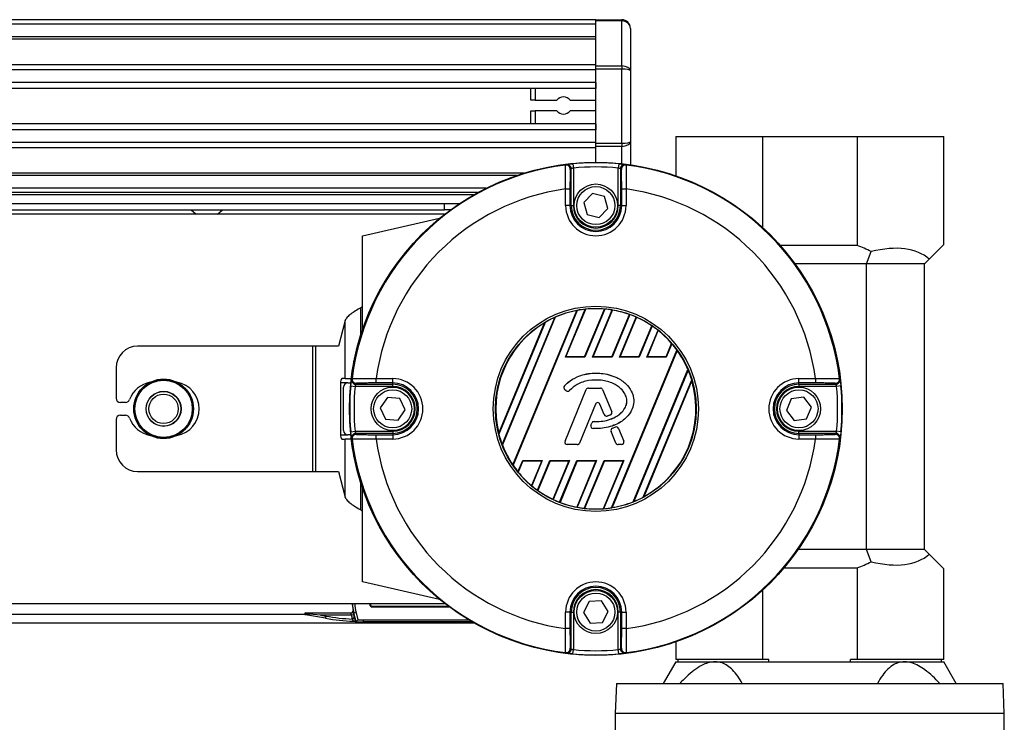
# Model space of a CAD drawing. Header units: millimetres. Extents: x 0 to 420, y 0 to 297.
# Tile 39 of 56: x 195 to 222, y 253 to 272. Entities that reach past the tile are written whole.
import ezdxf

# ---------------------------------------------------------------- set-up
doc = ezdxf.new("R2010")
doc.units = ezdxf.units.MM

msp = doc.modelspace()

# ---------------------------------------------------------------- linework, layer by layer
at = {"color": 7, "linetype": 'Continuous', "lineweight": 25}
for p, q in [((211.056, 272.4634), (63.6254, 272.4634)), ((211.056, 272.4634), (211.7636, 272.4634)), ((211.056, 272.4288), (211.056, 272.4634)), ((211.7636, 272.4288), (211.056, 272.4288)), ((211.056, 271.2005), (211.056, 272.4288)), ((211.7636, 272.4634), (211.7636, 272.4288)), ((211.7636, 271.2005), (211.7636, 272.4288)), ((211.056, 272.3454), (63.6254, 272.3454)), ((211.9995, 272.2275), (211.9995, 271.0683)), ((211.056, 271.9916), (63.6254, 271.9916)), ((211.056, 271.9314), (63.6254, 271.9314)), ((211.056, 271.2367), (167.9472, 271.2367)), ((211.056, 271.0999), (168.083, 271.0999)), ((211.056, 271.2005), (211.7636, 271.2005)), ((211.056, 271.1171), (211.056, 271.2005)), ((211.056, 269.0918), (211.056, 271.1171)), ((211.7636, 271.1171), (211.056, 271.1171)), ((211.7636, 271.2005), (211.7636, 271.1171)), ((211.7636, 269.0918), (211.7636, 271.1171)), ((211.9995, 271.0683), (211.9995, 269.1407)), ((211.056, 270.7474), (168.2876, 270.7474)), ((211.056, 270.5881), (168.3338, 270.5881)), ((209.2868, 270.2696), (209.2868, 270.5881)), ((209.4047, 270.5881), (209.4047, 270.2696)), ((211.056, 270.7474), (211.056, 270.5881)), ((209.4047, 270.2696), (209.2868, 270.2696)), ((209.4047, 270.2696), (209.9872, 270.2696)), ((210.3555, 270.2696), (211.056, 270.2696)), ((209.2868, 269.6209), (209.2868, 269.9748)), ((209.2868, 269.9748), (209.4047, 269.9748)), ((209.9872, 269.9748), (209.4047, 269.9748)), ((209.4047, 269.9748), (209.4047, 269.6209)), ((211.056, 269.9748), (210.3555, 269.9748)), ((211.056, 269.6209), (168.3601, 269.6209)), ((211.056, 269.6209), (211.056, 269.4616)), ((211.056, 269.4616), (168.3601, 269.4616)), ((213.2379, 269.2789), (213.2379, 268.2073)), ((213.2379, 269.2789), (215.6022, 269.2789)), ((215.6022, 269.2789), (215.6022, 266.801)), ((215.6022, 269.2789), (218.1862, 269.2789)), ((218.1862, 269.2789), (218.1862, 266.3067)), ((218.1862, 269.2789), (220.5505, 269.2789)), ((220.5505, 266.3303), (220.5505, 269.2789)), ((211.056, 269.1091), (168.3601, 269.1091)), ((211.056, 268.9722), (168.3601, 268.9722)), ((211.056, 269.0918), (211.7636, 269.0918)), ((211.056, 269.0084), (211.056, 269.0918)), ((211.7636, 269.0084), (211.056, 269.0084)), ((211.056, 268.5712), (211.056, 269.0084)), ((211.7636, 269.0918), (211.7636, 269.0084)), ((211.7636, 268.5339), (211.7636, 269.0084)), ((211.9995, 269.1407), (211.9995, 268.5047)), ((210.4324, 268.535), (210.4433, 268.4176)), ((210.4433, 268.4176), (210.4433, 267.3918)), ((211.6796, 268.535), (211.6686, 268.4176)), ((211.6686, 267.3918), (211.6686, 268.4176)), ((209.0906, 268.2775), (168.3601, 268.2775)), ((208.9037, 268.2174), (168.3601, 268.2174)), ((210.3843, 267.3918), (210.3843, 268.3971)), ((211.7276, 268.3971), (211.7276, 267.3918)), ((208.0536, 267.8635), (168.3601, 267.8635)), ((207.8281, 267.7456), (168.3601, 267.7456)), ((207.7226, 267.6866), (168.3601, 267.6866)), ((210.2324, 267.8451), (210.3503, 267.8451)), ((210.2324, 267.3918), (210.2324, 267.8451)), ((210.3503, 267.8451), (210.3503, 267.3918)), ((210.9614, 267.7188), (210.7254, 267.4734)), ((211.2919, 267.6372), (210.9614, 267.7188)), ((211.3865, 267.3102), (211.2919, 267.6372)), ((211.7616, 267.8451), (211.8795, 267.8451)), ((211.7616, 267.3918), (211.7616, 267.8451)), ((211.8795, 267.8451), (211.8795, 267.3918)), ((168.3601, 267.4507), (206.9279, 267.4507)), ((206.9279, 267.2738), (206.9279, 267.4507)), ((206.9279, 267.4507), (207.3398, 267.4507)), ((210.3503, 267.3918), (210.2324, 267.3918)), ((210.3843, 267.3918), (210.3503, 267.3918)), ((210.3843, 267.3918), (210.4433, 267.3918)), ((210.7254, 267.4734), (210.82, 267.1463)), ((211.7276, 267.3918), (211.6686, 267.3918)), ((211.7276, 267.3918), (211.7616, 267.3918)), ((211.7616, 267.3918), (211.8795, 267.3918)), ((168.3601, 267.2738), (206.9279, 267.2738)), ((206.9296, 267.1559), (180.9801, 267.1559)), ((200.0151, 267.2738), (200.1461, 267.1559)), ((200.7358, 267.1559), (200.8669, 267.2738)), ((207.0859, 267.2738), (206.9279, 267.2738)), ((210.82, 267.1463), (211.1506, 267.0647)), ((211.1506, 267.0647), (211.3865, 267.3102)), ((204.687, 266.5662), (206.7919, 267.0459)), ((204.687, 264.0007), (204.687, 266.5662)), ((218.1862, 266.3067), (216.0879, 266.3067)), ((220.5505, 266.3303), (220.1545, 265.9342)), ((218.4455, 265.7995), (218.5682, 266.1368)), ((218.4455, 265.7995), (216.4952, 265.7995)), ((220.0197, 265.7995), (218.4455, 265.7995)), ((218.4455, 258.0152), (218.4455, 265.7995)), ((220.0197, 265.7995), (220.1545, 265.9342)), ((220.0197, 258.0152), (220.0197, 265.7995)), ((204.687, 264.6533), (204.6404, 264.6067)), ((204.6404, 263.8576), (204.6404, 264.6067)), ((208.7914, 260.3203), (210.5352, 264.5302)), ((210.5483, 264.5348), (208.7974, 260.3077)), ((210.2248, 263.2533), (210.769, 264.5673)), ((210.2404, 263.2637), (210.7799, 264.5663)), ((210.751, 263.2637), (211.2921, 264.5701)), ((211.3038, 264.5711), (210.758, 263.2533)), ((210.9652, 263.2533), (211.5007, 264.5459)), ((210.9808, 263.2637), (211.5104, 264.5422)), ((211.4914, 263.2637), (211.9714, 264.4224)), ((211.982, 264.4208), (211.4984, 263.2533)), ((204.2147, 264.2614), (204.0328, 263.5586)), ((204.2147, 262.674), (204.2147, 264.2614)), ((208.4071, 261.1801), (209.6555, 264.194)), ((209.6717, 264.206), (208.41, 261.1601)), ((208.5002, 260.8774), (209.9354, 264.3421)), ((209.948, 264.3455), (208.5068, 260.8661)), ((211.7057, 263.2533), (212.1598, 264.3496)), ((211.7212, 263.2637), (212.1685, 264.3435)), ((212.2319, 263.2637), (212.5837, 264.1132)), ((212.5933, 264.1092), (212.2388, 263.2533)), ((212.4461, 263.2533), (212.7523, 263.9925)), ((212.4617, 263.2637), (212.7599, 263.9838)), ((212.9723, 263.2637), (213.125, 263.6323)), ((213.1335, 263.6256), (212.9793, 263.2533)), ((203.3349, 263.5586), (198.5539, 263.5586)), ((203.3349, 260.1382), (203.3349, 263.5586)), ((203.4188, 263.5586), (203.3349, 263.5586)), ((203.4188, 260.1382), (203.4188, 263.5586)), ((204.0328, 263.5586), (203.4188, 263.5586)), ((211.4863, 259.1485), (213.2694, 263.4532)), ((213.2756, 263.4411), (211.4993, 259.1527)), ((204.4595, 263.1458), (204.4511, 263.1458)), ((204.4511, 263.1021), (204.4511, 263.1458)), ((210.2248, 263.2533), (210.2404, 263.2637)), ((210.758, 263.2533), (210.2248, 263.2533)), ((210.751, 263.2637), (210.2404, 263.2637)), ((210.758, 263.2533), (210.751, 263.2637)), ((210.9652, 263.2533), (210.9808, 263.2637)), ((211.4984, 263.2533), (210.9652, 263.2533)), ((211.4914, 263.2637), (210.9808, 263.2637)), ((211.4984, 263.2533), (211.4914, 263.2637)), ((211.7057, 263.2533), (211.7212, 263.2637)), ((212.2388, 263.2533), (211.7057, 263.2533)), ((212.2319, 263.2637), (211.7212, 263.2637)), ((212.2388, 263.2533), (212.2319, 263.2637)), ((212.4461, 263.2533), (212.4617, 263.2637)), ((212.9793, 263.2533), (212.4461, 263.2533)), ((212.9723, 263.2637), (212.4617, 263.2637)), ((212.9793, 263.2533), (212.9723, 263.2637)), ((197.9641, 262.9689), (197.9641, 262.1432)), ((211.056, 262.8227), (211.056, 262.8232)), ((212.0769, 259.3144), (213.5697, 262.9182)), ((213.5765, 262.9075), (212.0893, 259.3172)), ((204.0922, 262.556), (204.0922, 261.1407)), ((204.2866, 262.556), (204.0922, 262.556)), ((204.2147, 262.674), (204.1227, 262.674)), ((204.2147, 262.674), (204.384, 262.674)), ((204.2866, 262.556), (204.3705, 262.556)), ((204.5072, 262.52), (205.5126, 262.52)), ((205.0592, 262.554), (205.0592, 262.6719)), ((205.0592, 262.6719), (205.5126, 262.6719)), ((205.5126, 262.554), (205.0592, 262.554)), ((205.5126, 262.554), (205.5126, 262.6719)), ((205.5126, 262.52), (205.5126, 262.554)), ((205.5126, 262.461), (205.5126, 262.52)), ((212.3468, 259.4383), (213.6729, 262.6398)), ((213.6763, 262.621), (212.3625, 259.4492)), ((216.5994, 262.6719), (217.0527, 262.6719)), ((216.5994, 262.554), (216.5994, 262.6719)), ((217.0527, 262.554), (216.5994, 262.554)), ((216.5994, 262.52), (216.5994, 262.554)), ((216.5994, 262.52), (217.6047, 262.52)), ((216.5994, 262.52), (216.5994, 262.461)), ((217.0527, 262.6719), (217.0527, 262.554)), ((204.1686, 261.2587), (204.1686, 262.4381)), ((204.3694, 262.472), (204.4868, 262.461)), ((205.5126, 262.461), (204.4868, 262.461)), ((210.1979, 262.4724), (210.1975, 262.4727)), ((210.2053, 262.3785), (210.2049, 262.3781)), ((210.2478, 262.3423), (210.2049, 262.3781)), ((210.2481, 262.3427), (210.2053, 262.3785)), ((210.2159, 260.9649), (210.7914, 262.3747)), ((210.2163, 260.9647), (210.7919, 262.3745)), ((210.2481, 262.3427), (210.2478, 262.3423)), ((210.3399, 262.3501), (210.3403, 262.3497)), ((210.7919, 262.3745), (210.7914, 262.3747)), ((210.8529, 262.4154), (210.8529, 262.4159)), ((210.8529, 262.4159), (211.1805, 262.4159)), ((210.8529, 262.4154), (211.1805, 262.4154)), ((211.1805, 262.4154), (211.1805, 262.4159)), ((211.2414, 262.3745), (211.2419, 262.3747)), ((211.2414, 262.3745), (211.4885, 261.7692)), ((211.2419, 262.3747), (211.489, 261.7694)), ((217.6251, 262.461), (216.5994, 262.461)), ((217.7426, 262.472), (217.6251, 262.461)), ((198.223, 262.0253), (198.0821, 262.0253)), ((205.3673, 262.1563), (205.1733, 261.8765)), ((205.7066, 262.1281), (205.3673, 262.1563)), ((205.8519, 261.8202), (205.7066, 262.1281)), ((211.0451, 261.9765), (210.6117, 260.915)), ((211.0455, 261.9763), (210.6121, 260.9148)), ((211.0451, 261.9765), (211.0455, 261.9763)), ((211.1689, 261.9765), (211.1684, 261.9763)), ((211.2852, 261.6903), (211.1684, 261.9763)), ((211.2856, 261.6905), (211.1689, 261.9765)), ((216.3901, 262.117), (216.2621, 261.8015)), ((216.7273, 262.1639), (216.3901, 262.117)), ((216.9366, 261.8953), (216.7273, 262.1639)), ((205.1733, 261.8765), (205.3185, 261.5686)), ((205.6578, 261.5405), (205.8519, 261.8202)), ((211.2856, 261.6905), (211.2852, 261.6903)), ((211.4526, 261.6835), (211.4528, 261.683)), ((211.4885, 261.7692), (211.489, 261.7694)), ((216.2621, 261.8015), (216.4714, 261.5329)), ((216.8086, 261.5798), (216.9366, 261.8953)), ((197.9641, 261.5535), (197.9641, 260.7279)), ((198.0821, 261.6715), (198.223, 261.6715)), ((205.3185, 261.5686), (205.6578, 261.5405)), ((210.9214, 261.4038), (210.9448, 261.4597)), ((210.9219, 261.4036), (210.9453, 261.4595)), ((210.9453, 261.4595), (210.9448, 261.4597)), ((211.006, 261.4999), (211.006, 261.5004)), ((211.3657, 261.6524), (211.3659, 261.6519)), ((216.4714, 261.5329), (216.8086, 261.5798)), ((204.3694, 261.2248), (204.4868, 261.2357)), ((204.4868, 261.2357), (205.5126, 261.2357)), ((205.5126, 261.1768), (204.5072, 261.1768)), ((205.5126, 261.2357), (205.5126, 261.1768)), ((205.5126, 261.1768), (205.5126, 261.1427)), ((210.9219, 261.4036), (210.9214, 261.4038)), ((210.9788, 261.3124), (210.9787, 261.3119)), ((211.4731, 261.2314), (211.4726, 261.2312)), ((211.6018, 260.9148), (211.4726, 261.2312)), ((211.6023, 260.915), (211.4731, 261.2314)), ((211.5078, 261.3172), (211.5868, 261.3512)), ((211.508, 261.3168), (211.5078, 261.3172)), ((211.508, 261.3168), (211.587, 261.3507)), ((211.587, 261.3507), (211.5868, 261.3512)), ((211.6739, 261.3151), (211.6744, 261.3153)), ((211.6739, 261.3151), (211.817, 260.9647)), ((211.6744, 261.3153), (211.8175, 260.9649)), ((216.5994, 261.1768), (216.5994, 261.2357)), ((216.5994, 261.2357), (217.6251, 261.2357)), ((216.5994, 261.1768), (216.5994, 261.1427)), ((217.6047, 261.1768), (216.5994, 261.1768)), ((217.7426, 261.2248), (217.6251, 261.2357)), ((204.0922, 261.1407), (204.2866, 261.1407)), ((204.1227, 261.0228), (204.2147, 261.0228)), ((204.2147, 259.4353), (204.2147, 261.0228)), ((204.384, 261.0228), (204.2147, 261.0228)), ((204.3705, 261.1407), (204.2866, 261.1407)), ((205.0592, 261.0248), (205.0592, 261.1427)), ((205.0592, 261.1427), (205.5126, 261.1427)), ((205.5126, 261.0248), (205.0592, 261.0248)), ((205.5126, 261.1427), (205.5126, 261.0248)), ((210.2163, 260.9647), (210.2159, 260.9649)), ((210.6117, 260.915), (210.6121, 260.9148)), ((211.6023, 260.915), (211.6018, 260.9148)), ((211.817, 260.9647), (211.8175, 260.9649)), ((216.5994, 261.1427), (216.5994, 261.0248)), ((216.5994, 261.1427), (217.0527, 261.1427)), ((217.0527, 261.0248), (216.5994, 261.0248)), ((217.0527, 261.1427), (217.0527, 261.0248)), ((210.2773, 260.874), (210.2773, 260.8735)), ((210.5507, 260.874), (210.2773, 260.874)), ((210.5507, 260.8735), (210.2773, 260.8735)), ((210.5507, 260.874), (210.5507, 260.8735)), ((211.6632, 260.874), (211.6632, 260.8735)), ((211.756, 260.874), (211.6632, 260.874)), ((211.756, 260.8735), (211.6632, 260.8735)), ((211.756, 260.874), (211.756, 260.8735)), ((204.4511, 260.551), (204.4511, 260.5946)), ((204.4511, 260.551), (204.4595, 260.551)), ((208.9306, 260.1287), (209.0609, 260.4434)), ((209.0679, 260.433), (208.9389, 260.1217)), ((209.0609, 260.4434), (209.5941, 260.4434)), ((209.0609, 260.4434), (209.0679, 260.433)), ((209.0679, 260.433), (209.5785, 260.433)), ((209.5785, 260.433), (209.2984, 259.7569)), ((209.5941, 260.4434), (209.306, 259.7479)), ((209.4629, 259.6265), (209.8014, 260.4434)), ((209.8083, 260.433), (209.4724, 259.6222)), ((209.5941, 260.4434), (209.5785, 260.433)), ((209.8014, 260.4434), (210.3345, 260.4434)), ((209.8014, 260.4434), (209.8083, 260.433)), ((209.8083, 260.433), (210.3189, 260.433)), ((210.3189, 260.433), (209.8832, 259.381)), ((210.3345, 260.4434), (209.8918, 259.3747)), ((210.0678, 259.2992), (210.5418, 260.4434)), ((210.5487, 260.433), (210.0783, 259.2974)), ((210.3345, 260.4434), (210.3189, 260.433)), ((211.0594, 260.433), (210.5348, 259.1666)), ((210.5418, 260.4434), (211.075, 260.4434)), ((210.5418, 260.4434), (210.5487, 260.433)), ((211.075, 260.4434), (210.5444, 259.1627)), ((210.5487, 260.433), (211.0594, 260.433)), ((210.7393, 259.1328), (211.2822, 260.4434)), ((211.2892, 260.433), (210.7509, 259.1336)), ((211.075, 260.4434), (211.0594, 260.433)), ((211.7998, 260.433), (211.2576, 259.1239)), ((211.8154, 260.4434), (211.2683, 259.1227)), ((211.2822, 260.4434), (211.8154, 260.4434)), ((211.2822, 260.4434), (211.2892, 260.433)), ((211.2892, 260.433), (211.7998, 260.433)), ((211.8154, 260.4434), (211.7998, 260.433)), ((198.5539, 260.1382), (203.3349, 260.1382)), ((203.3349, 260.1382), (203.4188, 260.1382)), ((203.4188, 260.1382), (204.0328, 260.1382)), ((204.0328, 260.1382), (204.2147, 259.4353)), ((204.6404, 259.09), (204.6404, 259.8392)), ((204.687, 257.1306), (204.687, 259.6961)), ((204.6404, 259.09), (204.687, 259.0435)), ((218.4455, 258.0152), (216.5789, 258.0152)), ((218.5682, 257.6779), (218.4455, 258.0152)), ((220.0197, 258.0152), (218.4455, 258.0152)), ((220.1545, 257.8805), (220.0197, 258.0152)), ((220.1545, 257.8805), (220.5505, 257.4844)), ((216.19, 257.508), (218.1862, 257.508)), ((218.1862, 257.508), (218.1862, 255.0076)), ((220.5505, 255.0076), (220.5505, 257.4844)), ((206.7919, 256.6508), (204.687, 257.1306)), ((215.6022, 256.8958), (215.6022, 255.0076)), ((210.8727, 256.5919), (210.7158, 256.2897)), ((211.2128, 256.6072), (210.8727, 256.5919)), ((211.3961, 256.3203), (211.2128, 256.6072)), ((180.9801, 256.5409), (206.9296, 256.5409)), ((204.4274, 256.4418), (204.4191, 256.5409)), ((204.4203, 256.4745), (204.4317, 256.3392)), ((204.8878, 256.5409), (204.8878, 256.506)), ((204.8878, 256.506), (204.9033, 256.5214)), ((204.9033, 256.5409), (204.9033, 256.5214)), ((204.9623, 256.4624), (204.9468, 256.447)), ((204.9468, 256.447), (207.0533, 256.447)), ((204.9623, 256.4624), (207.0325, 256.4624)), ((211.2393, 256.0181), (211.3961, 256.3203)), ((176.5207, 256.246), (203.1146, 256.246)), ((203.6836, 256.1361), (203.1312, 256.2335)), ((203.1353, 256.2804), (204.3695, 256.2804)), ((203.5396, 256.2214), (203.2449, 256.2472)), ((203.5396, 256.2214), (203.6938, 256.1942)), ((204.3885, 256.2214), (203.5396, 256.2214)), ((203.6836, 256.1361), (203.6938, 256.1942)), ((204.4465, 256.232), (204.3885, 256.2214)), ((204.4063, 256.2933), (204.4027, 256.2907)), ((204.4649, 256.148), (204.4079, 256.1334)), ((204.4131, 256.1129), (204.4079, 256.1334)), ((204.4702, 256.1276), (204.4131, 256.1129)), ((204.5117, 256.2866), (204.4546, 256.2719)), ((204.5147, 256.0373), (204.4546, 256.2719)), ((204.4546, 256.2719), (204.4649, 256.148)), ((204.4649, 256.148), (204.4702, 256.1276)), ((204.5117, 256.2866), (204.5608, 256.095)), ((204.7064, 256.0932), (204.7064, 256.0342)), ((204.7064, 256.0932), (207.5812, 256.0932)), ((210.2324, 255.8517), (210.2324, 256.305)), ((210.3503, 256.305), (210.2324, 256.305)), ((210.3503, 256.305), (210.3503, 255.8517)), ((210.3843, 256.305), (210.3503, 256.305)), ((210.3843, 255.2996), (210.3843, 256.305)), ((210.3843, 256.305), (210.4433, 256.305)), ((210.4433, 256.305), (210.4433, 255.2792)), ((210.7158, 256.2897), (210.8991, 256.0028)), ((211.7276, 256.305), (211.6686, 256.305)), ((211.6686, 255.2792), (211.6686, 256.305)), ((211.7276, 256.305), (211.7276, 255.2996)), ((211.7276, 256.305), (211.7616, 256.305)), ((211.7616, 255.8517), (211.7616, 256.305)), ((211.7616, 256.305), (211.8795, 256.305)), ((211.8795, 256.305), (211.8795, 255.8517)), ((176.5022, 256.0101), (207.7226, 256.0101)), ((204.5146, 256.0373), (204.5147, 256.0373)), ((207.6808, 256.0342), (204.7064, 256.0342)), ((210.3503, 255.8517), (210.2324, 255.8517)), ((210.8991, 256.0028), (211.2393, 256.0181)), ((211.8795, 255.8517), (211.7616, 255.8517)), ((210.4324, 255.1618), (210.4433, 255.2792)), ((211.6796, 255.1618), (211.6686, 255.2792)), ((213.2379, 255.4895), (213.2379, 255.0076)), ((215.6022, 255.0076), (213.2379, 255.0076)), ((213.2969, 255.0076), (213.2969, 254.9486)), ((215.78, 255.0076), (215.6022, 255.0076)), ((215.78, 254.9486), (215.78, 255.0076)), ((218.0085, 254.9486), (218.0085, 255.0076)), ((218.1862, 255.0076), (218.0085, 255.0076)), ((220.5505, 255.0076), (218.1862, 255.0076)), ((220.4915, 254.9486), (220.4915, 255.0076)), ((213.2379, 254.9486), (212.8975, 254.3589)), ((213.2379, 254.9486), (214.3088, 254.9486)), ((214.3088, 254.9486), (219.4796, 254.9486)), ((219.4796, 254.9486), (220.5505, 254.9486)), ((220.891, 254.3589), (220.5505, 254.9486)), ((211.6162, 254.3589), (211.5867, 253.5333)), ((211.6162, 254.3589), (222.1722, 254.3589)), ((222.2017, 253.5333), (222.1722, 254.3589)), ((211.5867, 253.5333), (211.5867, 253.0615)), ((222.2017, 253.5333), (211.5867, 253.5333)), ((222.2017, 253.0615), (222.2017, 253.5333))]:
    msp.add_line(p, q, dxfattribs=at)
for centre, radius in [((211.056, 261.8484), 6.7228), ((211.056, 267.3918), 0.5897), ((211.056, 267.3918), 0.519), ((211.056, 261.8484), 2.7992), ((211.056, 261.8484), 2.7402), ((199.2615, 261.8484), 0.8125), ((199.2615, 261.8484), 0.8125), ((199.2615, 261.8484), 0.806), ((199.2615, 261.8484), 0.7825), ((199.2615, 261.8484), 0.478), ((199.2615, 261.8484), 0.4718), ((199.2615, 261.8484), 0.401), ((205.5126, 261.8484), 0.5897), ((205.5126, 261.8484), 0.519), ((216.5994, 261.8484), 0.5897), ((216.5994, 261.8484), 0.519), ((211.056, 256.305), 0.5897), ((211.056, 256.305), 0.519)]:
    msp.add_circle(centre, radius, dxfattribs=at)
for centre, radius, start, end in [((211.7636, 272.2275), 0.2359, 0, 90), ((210.1714, 270.1222), 0.2359, 38.68219, 141.31781), ((210.1714, 270.1222), 0.2359, 218.68219, 321.31781), ((211.056, 261.8484), 6.7017, 97.10549, 172.89451), ((215.2548, 260.3771), 9.5518, 121.58243, 121.76082), ((210.2416, 268.3815), 0.118, 0.0094, 97.09031), ((210.2664, 268.3971), 0.1179, 52.06673, 96.86344), ((210.2664, 268.3971), 0.118, 0.01176, 52.06841), ((211.056, 261.8484), 6.7156, 84.67186, 95.32814), ((211.056, 261.8484), 6.5977, 84.67186, 95.32814), ((211.8456, 268.3971), 0.118, 117.33378, 179.9885), ((211.8704, 268.3815), 0.118, 82.90969, 179.9906), ((211.8455, 268.3971), 0.1179, 83.13574, 117.3343), ((206.8571, 260.3771), 9.5519, 58.23918, 58.41757), ((211.056, 261.8484), 6.7017, 7.10549, 82.89451), ((211.056, 261.8484), 6.053, 97.81989, 172.18011), ((211.056, 261.8484), 6.053, 7.81989, 82.18011), ((211.056, 267.3918), 0.8236, 180, 0), ((211.056, 267.3918), 0.7056, 180, 0), ((211.056, 267.3918), 0.6716, 180, 0), ((211.056, 267.3918), 0.6127, 180, 0), ((216.8942, 262.8863), 3.6563, 62.75166, 69.30646), ((211.056, 261.8484), 2.7319, 100.99004, 113.92589), ((211.056, 261.8484), 2.734, 96.02402, 100.70066), ((211.056, 261.8484), 2.7319, 85.04107, 95.79952), ((211.056, 261.8484), 2.734, 80.63894, 84.79904), ((211.056, 261.8484), 2.7319, 70.42259, 80.42516), ((211.056, 261.8484), 2.734, 66.18776, 70.20221), ((211.056, 261.8484), 2.7319, 120.84018, 194.15982), ((211.056, 261.8484), 2.734, 114.19736, 120.41929), ((211.056, 261.8484), 2.7319, 55.9972, 65.96862), ((211.056, 261.8484), 2.734, 51.6503, 55.78351), ((211.056, 261.8484), 2.7319, 40.76796, 51.41119), ((211.056, 261.8484), 2.734, 35.94419, 40.54548), ((198.5539, 262.9689), 0.5897, 90, 180), ((211.056, 261.8484), 2.7319, 23.05526, 35.66131), ((211.056, 261.8484), 2.734, 16.82689, 22.79175), ((199.0256, 261.8484), 0.7372, 100.13495, 159.82873), ((199.4974, 261.8484), 0.7372, 280.13495, 79.86505), ((204.229, 262.5836), 0.1396, 139.60931, 191.36905), ((204.2866, 262.4381), 0.1179, 90, 180), ((204.5072, 262.6379), 0.1179, 173.13574, 207.3343), ((212.5272, 257.6495), 9.5519, 148.23918, 148.41757), ((204.5073, 262.638), 0.118, 207.33378, 269.9885), ((204.5228, 262.6628), 0.118, 172.90969, 269.9906), ((205.5126, 261.8484), 0.8236, 270, 90), ((205.5126, 261.8484), 0.7056, 270, 90), ((205.5126, 261.8484), 0.6716, 270, 90), ((211.056, 261.8484), 2.7319, 298.57164, 16.42836), ((216.5994, 261.8484), 0.8236, 90, 270), ((216.5994, 261.8484), 0.7056, 90, 270), ((216.5994, 261.8484), 0.6716, 90, 270), ((217.5891, 262.6628), 0.118, 270.0094, 7.09031), ((217.6047, 262.638), 0.118, 270.01176, 322.06841), ((217.6047, 262.6379), 0.1179, 322.06673, 6.86344), ((209.5847, 257.6495), 9.5518, 31.58243, 31.76082), ((211.056, 261.8484), 6.7156, 174.67186, 185.32814), ((211.056, 261.8484), 6.5977, 174.67186, 185.32814), ((205.5126, 261.8484), 0.6127, 270, 90), ((210.2474, 262.429), 0.0663, 138.8059, 230.16689), ((210.2474, 262.429), 0.0658, 138.8059, 230.16689), ((210.2903, 262.3933), 0.0663, 230.16689, 318.97709), ((210.2903, 262.3933), 0.0658, 230.16689, 318.97709), ((210.8529, 262.3496), 0.0663, 90, 157.79071), ((210.8529, 262.3496), 0.0658, 90, 157.79071), ((211.1805, 262.3496), 0.0663, 22.20929, 90), ((211.1805, 262.3496), 0.0658, 22.20929, 90), ((216.5994, 261.8484), 0.6127, 90, 270), ((211.056, 261.8484), 6.5977, 354.67186, 5.32814), ((211.056, 261.8484), 6.7156, 354.67186, 5.32814), ((198.0821, 262.1432), 0.1179, 180, 270), ((198.223, 262.1432), 0.1179, 270, 339.82873), ((211.107, 261.9512), 0.0669, 22.20926, 157.79071), ((211.107, 261.9512), 0.0663, 22.20926, 157.79071), ((211.3466, 261.7154), 0.0663, 202.20926, 286.93498), ((211.3466, 261.7154), 0.0658, 202.20926, 286.93498), ((211.4276, 261.7443), 0.0658, 292.3787, 22.20929), ((211.4276, 261.7443), 0.0663, 292.3787, 22.20929), ((198.0821, 261.5535), 0.1179, 90, 180), ((198.223, 261.5535), 0.1179, 20.17127, 90), ((199.0256, 261.8484), 0.7372, 200.17127, 259.86505), ((211.006, 261.4341), 0.0663, 90.035, 157.29049), ((211.006, 261.4341), 0.0658, 90.035, 157.29049), ((204.2866, 261.2587), 0.1179, 180, 270), ((204.5228, 261.034), 0.118, 90.0094, 187.09031), ((204.5073, 261.0588), 0.118, 90.01176, 142.06841), ((211.056, 261.8484), 2.734, 194.58071, 200.80264), ((210.9826, 261.3782), 0.0663, 157.29049, 266.67135), ((210.9826, 261.3782), 0.0658, 157.29049, 266.67135), ((211.534, 261.2563), 0.0663, 113.24584, 202.20927), ((211.534, 261.2563), 0.0658, 113.24584, 202.20927), ((211.613, 261.2902), 0.0663, 22.20926, 113.24584), ((211.613, 261.2902), 0.0658, 22.20926, 113.24584), ((217.5891, 261.034), 0.118, 352.90969, 89.9906), ((217.6047, 261.0588), 0.118, 27.33378, 89.9885), ((204.229, 261.1132), 0.1396, 168.63095, 220.39069), ((204.5072, 261.0588), 0.1179, 142.06673, 186.86344), ((212.5272, 266.0472), 9.5518, 211.58243, 211.76082), ((211.056, 261.8484), 6.7017, 187.10549, 262.89451), ((211.056, 261.8484), 6.053, 187.81989, 262.18011), ((210.2773, 260.9399), 0.0663, 157.79071, 270), ((210.2773, 260.9399), 0.0658, 157.79071, 270), ((210.5507, 260.9399), 0.0658, 270, 337.79071), ((210.5507, 260.9399), 0.0663, 270, 337.79071), ((211.6632, 260.9399), 0.0663, 202.20927, 270), ((211.6632, 260.9399), 0.0658, 202.20927, 270), ((211.756, 260.9399), 0.0663, 270, 22.20926), ((211.756, 260.9399), 0.0658, 270, 22.20926), ((211.056, 261.8484), 6.053, 277.81989, 352.18011), ((211.056, 261.8484), 6.7017, 277.10549, 352.89451), ((209.5847, 266.0473), 9.5519, 328.23918, 328.41757), ((217.6047, 261.0588), 0.1179, 353.13574, 27.3343), ((198.5539, 260.7279), 0.5897, 180, 270), ((211.056, 261.8484), 2.7319, 201.07411, 214.00996), ((211.056, 261.8484), 2.734, 214.29934, 218.97598), ((211.056, 261.8484), 2.7319, 219.20048, 229.95893), ((211.056, 261.8484), 2.734, 230.20096, 234.36106), ((211.056, 261.8484), 2.7319, 234.57484, 244.57741), ((211.056, 261.8484), 2.734, 244.79779, 248.81224), ((211.056, 261.8484), 2.7319, 249.03138, 259.0028), ((211.056, 261.8484), 2.7319, 279.33869, 291.94474), ((211.056, 261.8484), 2.734, 292.20825, 298.17311), ((211.056, 261.8484), 2.734, 259.21649, 263.3497), ((211.056, 261.8484), 2.7319, 263.58881, 274.23204), ((211.056, 261.8484), 2.734, 274.45452, 279.05581), ((216.8942, 260.9284), 3.6563, 290.69354, 297.24834), ((211.056, 256.305), 0.8236, 0, 180), ((211.056, 256.305), 0.7056, 0, 180), ((211.056, 256.305), 0.6716, 0, 180), ((211.056, 256.305), 0.6127, 0, 180), ((204.3704, 256.3352), 0.0574, 268.42823, 359.05492), ((203.1357, 256.2567), 0.0236, 91.02444, 258.97556), ((204.3694, 256.3393), 0.059, 270.01918, 304.37588), ((210.2416, 255.3152), 0.118, 262.90969, 359.9906), ((210.2664, 255.2997), 0.118, 297.33378, 359.9885), ((211.056, 261.8484), 6.5977, 264.67186, 275.32814), ((211.8456, 255.2997), 0.118, 180.01176, 232.06841), ((211.8704, 255.3152), 0.118, 180.0094, 277.09031), ((215.2548, 263.3197), 9.5519, 238.23918, 238.41757), ((210.2664, 255.2996), 0.1179, 263.13574, 297.3343), ((211.056, 261.8484), 6.7156, 264.67186, 275.32814), ((211.8455, 255.2996), 0.1179, 232.06673, 276.86344), ((206.8571, 263.3196), 9.5518, 301.58243, 301.76082)]:
    msp.add_arc(centre, radius, start, end, dxfattribs=at)
for centre, major_axis, ratio, start_param, end_param in [((211.7636, 272.2275), (0.2359, 0), 0.8535534, 0, 1.5707963), ((211.7636, 271.0683), (0.2359, 0), 0.5606602, 0, 1.5707963), ((211.7636, 271.0683), (0.2359, 0), 0.2071068, 0, 1.5707963), ((211.7636, 269.1407), (0.2359, 0), 0.2071068, 4.712389, 6.2831853), ((211.7636, 269.1407), (0.2359, 0), 0.5606602, 4.712389, 6.2831853), ((215.8339, 261.8484), (9.3207, 0), 0.8660474, 2.1952703, 2.1985592), ((206.278, 261.8484), (9.3207, 0), 0.8660474, 0.9430335, 0.9463223), ((216.8942, 262.5707), (3.3137, 3.3137), 0.4663077, 0.0334182, 0.6588907), ((211.6331, 261.6093), (2.9141, -1.207), 0.9801928, 2.308609, 2.3130735), ((210.5846, 262.0436), (2.3803, -0.986), 0.9801928, 1.8803542, 1.8845944), ((211.6073, 261.62), (2.7838, -1.1531), 0.9801928, 2.0576555, 2.0615643), ((210.5587, 262.0543), (2.5106, -1.0399), 0.9801928, 1.5976203, 1.6014484), ((211.5815, 261.6307), (2.6535, -1.0991), 0.9801928, 1.8161736, 1.8199076), ((211.6589, 261.5986), (3.0443, -1.261), 0.9801928, 2.6059882, 2.612204), ((210.6104, 262.033), (2.2501, -0.932), 0.9801928, 2.2327064, 2.2381305), ((210.5329, 262.065), (2.6409, -1.0939), 0.9801928, 1.3453037, 1.3490343), ((211.5557, 261.6414), (2.5232, -1.0452), 0.9801928, 1.5655623, 1.5693696), ((210.5071, 262.0757), (2.7712, -1.1479), 0.9801928, 1.1035269, 1.107406), ((211.5299, 261.6521), (2.393, -0.9912), 0.9801928, 1.286575, 1.2907549), ((210.4813, 262.0864), (2.9014, -1.2018), 0.9801928, 0.8540417, 0.858425), ((211.5041, 261.6628), (2.2627, -0.9372), 0.9801928, 0.9431108, 0.9483466), ((211.056, 257.0704), (0, 9.3207), 0.8660474, 0.9430335, 0.9463223), ((210.4555, 262.0971), (3.0317, -1.2558), 0.9801928, 0.5629466, 0.5688565), ((211.056, 257.0704), (0, 9.3207), 0.8660474, 5.336863, 5.3401518), ((211.056, 266.6263), (0, 9.3207), 0.8660474, 2.1952703, 2.1985592), ((211.6589, 261.5986), (3.0443, -1.261), 0.9801928, 3.6709813, 3.6771971), ((211.056, 266.6263), (0, 9.3207), 0.8660474, 4.0846261, 4.087915), ((210.6104, 262.033), (2.2501, -0.932), 0.9801928, 4.0450548, 4.0504789), ((211.6331, 261.6093), (2.9141, -1.207), 0.9801928, 3.9701118, 3.9745763), ((210.5846, 262.0436), (2.3803, -0.986), 0.9801928, 4.3985909, 4.4028311), ((211.6073, 261.62), (2.7838, -1.1531), 0.9801928, 4.221621, 4.2255298), ((210.5587, 262.0543), (2.5106, -1.0399), 0.9801928, 4.6817369, 4.685565), ((211.5815, 261.6307), (2.6535, -1.0991), 0.9801928, 4.4632777, 4.4670117), ((210.5329, 262.065), (2.6409, -1.0939), 0.9801928, 4.934151, 4.9378816), ((211.5041, 261.6628), (2.2627, -0.9372), 0.9801928, 5.3348387, 5.3400745), ((210.4555, 262.0971), (3.0317, -1.2558), 0.9801928, 5.7143288, 5.7202387), ((211.5557, 261.6414), (2.5232, -1.0452), 0.9801928, 4.7138157, 4.717623), ((210.5071, 262.0757), (2.7712, -1.1479), 0.9801928, 5.1757793, 5.1796584), ((211.5299, 261.6521), (2.393, -0.9912), 0.9801928, 4.9924305, 4.9966103), ((210.4813, 262.0864), (2.9014, -1.2018), 0.9801928, 5.4247603, 5.4291436), ((216.8942, 261.244), (3.3137, -3.3137), 0.4663077, 5.6242946, 6.2497671), ((205.5957, 256.5729), (-0.1002, 1.1983), 0.9808315, 1.5155393, 1.7419089), ((205.5957, 256.5729), (0.0954, -1.1408), 0.9787714, 4.6586453, 4.8835016), ((204.9468, 256.506), (0.0417, 0.0417), 0.9996955, 2.3563468, 3.9268385), ((204.9623, 256.5214), (0.0417, 0.0417), 0.9996955, 2.3563468, 3.9268385), ((203.3358, 256.2214), (0.2007, -0.059), 0.0047934, 3.1078252, 4.2435224), ((204.7076, 261.9447), (0.5141, 5.8757), 0.9998496, 3.0543395, 3.1838207), ((204.7076, 261.9447), (0.5089, 5.8169), 0.9998465, 3.0543395, 3.1784061), ((204.3694, 256.2214), (0, 0.059), 0.0349101, 6.265732, 6.5779717), ((205.606, 256.4498), (0.1055, -1.2609), 0.9787714, 4.8122454, 4.8835016), ((205.606, 256.4498), (-0.1007, 1.2034), 0.97672, 1.6706528, 1.7419089), ((204.6447, 261.2253), (-4.7336, 4.9845), 0.6310263, 2.1299362, 2.1343984), ((204.7065, 261.9323), (0.5089, 5.8169), 0.9998465, 3.2039087, 3.2288458), ((204.7065, 261.9323), (0.5141, 5.8757), 0.9998496, 3.1963258, 3.2288458), ((215.8339, 261.8484), (9.3207, 0), 0.8660474, 4.0846261, 4.087915), ((206.278, 261.8484), (9.3207, 0), 0.8660474, 5.336863, 5.3401518)]:
    msp.add_ellipse(centre, major_axis=major_axis, ratio=ratio, start_param=start_param, end_param=end_param, dxfattribs=at)
for points, knots in [([(210.2324, 267.8451), (210.2307, 267.919), (210.2274, 268.0669), (210.2246, 268.2639), (210.2238, 268.4117), (210.2249, 268.4871), (210.2264, 268.4955), (210.227, 268.4986)], [0, 0, 0, 0, 0.2181439, 0.4364435, 0.6541601, 0.8703819, 1, 1, 1, 1]), ([(210.2523, 268.5142), (210.2546, 268.5147), (210.2593, 268.5156), (210.2911, 268.5198), (210.3372, 268.5253), (210.3872, 268.5307), (210.4199, 268.5338), (210.4324, 268.535)], [0, 0, 0, 0, 0.2137542, 0.4283047, 0.6450109, 0.8642235, 1, 1, 1, 1]), ([(210.4433, 268.4176), (210.4392, 268.4164), (210.4285, 268.4133), (210.4122, 268.408), (210.3971, 268.4026), (210.3867, 268.3985), (210.3851, 268.3976), (210.3843, 268.3971)], [0, 0, 0, 0, 0.1361772, 0.3569301, 0.5748254, 0.7887906, 1, 1, 1, 1]), ([(211.7276, 268.3971), (211.7273, 268.3973), (211.7265, 268.3979), (211.7196, 268.4008), (211.7062, 268.4058), (211.6886, 268.4117), (211.6753, 268.4156), (211.6686, 268.4176)], [0, 0, 0, 0, 0.1244564, 0.33899, 0.5577468, 0.7788159, 1, 1, 1, 1]), ([(211.6796, 268.535), (211.7, 268.533), (211.7407, 268.5291), (211.7936, 268.5231), (211.8279, 268.5189), (211.8368, 268.5176), (211.8386, 268.5174)], [0, 0, 0, 0, 0.3087035, 0.6162895, 0.9220466, 1, 1, 1, 1]), ([(211.7916, 268.5015), (211.7971, 268.5042), (211.8084, 268.5098), (211.8251, 268.5136), (211.8379, 268.5149), (211.8424, 268.5149), (211.8433, 268.5149)], [0, 0, 0, 0, 0.3293966, 0.6829701, 0.9393524, 1, 1, 1, 1]), ([(211.8386, 268.5174), (211.8453, 268.5165), (211.8573, 268.5148), (211.8589, 268.5144), (211.8596, 268.5142)], [0, 0, 0, 0, 0.5597904, 1, 1, 1, 1]), ([(211.8849, 268.4986), (211.8858, 268.4907), (211.8876, 268.4749), (211.8881, 268.3615), (211.8865, 268.1959), (211.8835, 268.0132), (211.8806, 267.8926), (211.8795, 267.8451)], [0, 0, 0, 0, 0.2142119, 0.4282413, 0.6430284, 0.8593519, 1, 1, 1, 1]), ([(210.3595, 268.3816), (210.3589, 268.379), (210.3572, 268.3721), (210.3546, 268.3101), (210.3523, 268.1888), (210.3506, 268.0272), (210.3504, 267.9058), (210.3503, 267.8451)], [0, 0, 0, 0, 0.1294239, 0.3454219, 0.5631024, 0.7815642, 1, 1, 1, 1]), ([(211.7616, 267.8451), (211.7616, 267.8841), (211.7615, 267.9831), (211.7604, 268.133), (211.7583, 268.269), (211.7555, 268.362), (211.7535, 268.375), (211.7524, 268.3816)], [0, 0, 0, 0, 0.1408434, 0.3573866, 0.5722146, 0.7860897, 1, 1, 1, 1]), ([(210.1975, 262.4727), (210.2306, 262.5068), (210.3302, 262.6094), (210.5813, 262.7528), (210.8488, 262.8182), (211.0233, 262.8224), (211.056, 262.8232)], [0, 0, 0, 0, 0.1492432, 0.4498799, 0.8970463, 1, 1, 1, 1]), ([(210.1979, 262.4724), (210.231, 262.5064), (210.3306, 262.609), (210.5817, 262.7524), (210.8491, 262.8177), (211.0234, 262.8219), (211.056, 262.8227)], [0, 0, 0, 0, 0.1493129, 0.4500911, 0.8973419, 1, 1, 1, 1]), ([(211.056, 262.8232), (211.1032, 262.8219), (211.2249, 262.8186), (211.4188, 262.783), (211.6545, 262.6976), (211.8717, 262.5529), (212.0284, 262.3524), (212.0994, 262.143), (212.0922, 261.9418), (212.0049, 261.7396), (211.831, 261.5388), (211.5255, 261.368), (211.2208, 261.3052), (211.0279, 261.3106), (210.9787, 261.3119)], [0, 0, 0, 0, 0.0488198, 0.1257191, 0.2025152, 0.3068501, 0.3908537, 0.4609273, 0.5313055, 0.5934207, 0.6853305, 0.8005518, 0.9492387, 1, 1, 1, 1]), ([(211.056, 262.8227), (211.1032, 262.8214), (211.2237, 262.8181), (211.4175, 262.7829), (211.6533, 262.6978), (211.8713, 262.5526), (212.028, 262.3522), (212.0989, 262.1429), (212.0916, 261.942), (212.0045, 261.7399), (211.8306, 261.5392), (211.5253, 261.3685), (211.2208, 261.3057), (211.0279, 261.3111), (210.9788, 261.3124)], [0, 0, 0, 0, 0.0488472, 0.1245489, 0.2025643, 0.306892, 0.3908819, 0.4609349, 0.5312928, 0.5933834, 0.6852856, 0.8005092, 0.9492175, 1, 1, 1, 1]), ([(204.3694, 262.472), (204.3713, 262.4924), (204.3753, 262.5331), (204.3813, 262.586), (204.3855, 262.6203), (204.3867, 262.6292), (204.387, 262.631)], [0, 0, 0, 0, 0.3087035, 0.6162895, 0.9220466, 1, 1, 1, 1]), ([(204.387, 262.631), (204.3879, 262.6377), (204.3895, 262.6497), (204.3899, 262.6513), (204.3901, 262.652)], [0, 0, 0, 0, 0.5597904, 1, 1, 1, 1]), ([(204.4029, 262.584), (204.4002, 262.5895), (204.3945, 262.6008), (204.3907, 262.6176), (204.3895, 262.6303), (204.3894, 262.6349), (204.3894, 262.6357)], [0, 0, 0, 0, 0.3293966, 0.6829701, 0.9393524, 1, 1, 1, 1]), ([(204.4058, 262.6774), (204.4137, 262.6782), (204.4295, 262.68), (204.5428, 262.6805), (204.7084, 262.679), (204.8911, 262.6759), (205.0117, 262.6731), (205.0592, 262.6719)], [0, 0, 0, 0, 0.2142119, 0.4282413, 0.6430284, 0.8593519, 1, 1, 1, 1]), ([(204.5072, 262.52), (204.507, 262.5197), (204.5064, 262.5189), (204.5035, 262.512), (204.4986, 262.4987), (204.4926, 262.481), (204.4887, 262.4677), (204.4868, 262.461)], [0, 0, 0, 0, 0.1244564, 0.33899, 0.5577468, 0.7788159, 1, 1, 1, 1]), ([(205.0592, 262.554), (205.0202, 262.554), (204.9213, 262.5539), (204.7713, 262.5528), (204.6354, 262.5507), (204.5423, 262.5479), (204.5293, 262.5459), (204.5228, 262.5448)], [0, 0, 0, 0, 0.1408434, 0.3573866, 0.5722146, 0.7860897, 1, 1, 1, 1]), ([(211.006, 261.4999), (211.0532, 261.5008), (211.1688, 261.5029), (211.3516, 261.5277), (211.5581, 261.5966), (211.7288, 261.7121), (211.8498, 261.8508), (211.9035, 261.9852), (211.9061, 262.1213), (211.8547, 262.2653), (211.7326, 262.4209), (211.5111, 262.5651), (211.2019, 262.6428), (210.8632, 262.6346), (210.5543, 262.5426), (210.4068, 262.4101), (210.3399, 262.3501)], [0, 0, 0, 0, 0.046066, 0.1128211, 0.1792644, 0.2567154, 0.3109771, 0.3566506, 0.3948256, 0.441357, 0.5029355, 0.5845739, 0.6946394, 0.808434, 0.9131294, 1, 1, 1, 1]), ([(211.006, 261.5004), (211.0532, 261.5013), (211.1688, 261.5034), (211.3515, 261.5282), (211.5578, 261.597), (211.7284, 261.7124), (211.8493, 261.851), (211.903, 261.9852), (211.9056, 262.1212), (211.8542, 262.265), (211.7323, 262.4204), (211.5111, 262.5646), (211.2021, 262.6423), (210.8636, 262.6341), (210.5547, 262.5422), (210.4072, 262.4098), (210.3403, 262.3497)], [0, 0, 0, 0, 0.0460968, 0.1128529, 0.1792974, 0.2567404, 0.3109925, 0.3566412, 0.3947855, 0.4412857, 0.5028392, 0.5844628, 0.6945241, 0.8083163, 0.9130502, 1, 1, 1, 1]), ([(217.0527, 262.6719), (217.1266, 262.6736), (217.2745, 262.677), (217.4715, 262.6798), (217.6192, 262.6805), (217.6947, 262.6795), (217.7031, 262.6779), (217.7062, 262.6774)], [0, 0, 0, 0, 0.2181439, 0.4364435, 0.6541601, 0.8703819, 1, 1, 1, 1]), ([(217.5891, 262.5448), (217.5866, 262.5455), (217.5797, 262.5471), (217.5177, 262.5497), (217.3964, 262.5521), (217.2347, 262.5537), (217.1134, 262.5539), (217.0527, 262.554)], [0, 0, 0, 0, 0.1294239, 0.3454219, 0.5631024, 0.7815642, 1, 1, 1, 1]), ([(217.6251, 262.461), (217.624, 262.4651), (217.6209, 262.4759), (217.6156, 262.4922), (217.6102, 262.5072), (217.6061, 262.5177), (217.6052, 262.5192), (217.6047, 262.52)], [0, 0, 0, 0, 0.13617722, 0.35693013, 0.57482542, 0.78879064, 1, 1, 1, 1]), ([(217.7218, 262.652), (217.7223, 262.6497), (217.7232, 262.645), (217.7274, 262.6132), (217.7329, 262.5671), (217.7383, 262.5171), (217.7414, 262.4845), (217.7426, 262.472)], [0, 0, 0, 0, 0.2137542, 0.4283047, 0.6450109, 0.8642235, 1, 1, 1, 1]), ([(211.4526, 261.6835), (211.4417, 261.6791), (211.4219, 261.6712), (211.3929, 261.6609), (211.3748, 261.6552), (211.3657, 261.6524)], [0, 0, 0, 0, 0.3833729, 0.691553, 1, 1, 1, 1]), ([(211.4528, 261.683), (211.4419, 261.6786), (211.4221, 261.6707), (211.3931, 261.6604), (211.375, 261.6547), (211.3659, 261.6519)], [0, 0, 0, 0, 0.3831699, 0.6914514, 1, 1, 1, 1]), ([(204.3901, 261.0447), (204.3897, 261.047), (204.3888, 261.0517), (204.3846, 261.0835), (204.3791, 261.1296), (204.3737, 261.1796), (204.3706, 261.2123), (204.3694, 261.2248)], [0, 0, 0, 0, 0.2137542, 0.4283047, 0.6450109, 0.8642235, 1, 1, 1, 1]), ([(204.4868, 261.2357), (204.488, 261.2316), (204.491, 261.2209), (204.4963, 261.2046), (204.5017, 261.1895), (204.5059, 261.1791), (204.5068, 261.1775), (204.5072, 261.1768)], [0, 0, 0, 0, 0.13617722, 0.35693013, 0.57482542, 0.78879064, 1, 1, 1, 1]), ([(204.5228, 261.1519), (204.5254, 261.1513), (204.5322, 261.1496), (204.5942, 261.1471), (204.7156, 261.1447), (204.8772, 261.143), (204.9986, 261.1428), (205.0592, 261.1427)], [0, 0, 0, 0, 0.1294239, 0.3454219, 0.5631024, 0.7815642, 1, 1, 1, 1]), ([(217.0527, 261.1427), (217.0917, 261.1428), (217.1907, 261.1429), (217.3406, 261.144), (217.4765, 261.1461), (217.5696, 261.1488), (217.5826, 261.1509), (217.5891, 261.1519)], [0, 0, 0, 0, 0.1408434, 0.3573866, 0.5722146, 0.7860897, 1, 1, 1, 1]), ([(217.6047, 261.1768), (217.6049, 261.1771), (217.6055, 261.1779), (217.6084, 261.1848), (217.6134, 261.1981), (217.6193, 261.2157), (217.6232, 261.2291), (217.6251, 261.2357)], [0, 0, 0, 0, 0.1244564, 0.33899, 0.5577468, 0.7788159, 1, 1, 1, 1]), ([(217.7426, 261.2248), (217.7406, 261.2044), (217.7366, 261.1636), (217.7307, 261.1107), (217.7265, 261.0765), (217.7252, 261.0675), (217.725, 261.0657)], [0, 0, 0, 0, 0.3087035, 0.6162895, 0.9220466, 1, 1, 1, 1]), ([(205.0592, 261.0248), (204.9853, 261.0231), (204.8374, 261.0198), (204.6405, 261.017), (204.4927, 261.0162), (204.4172, 261.0173), (204.4089, 261.0188), (204.4058, 261.0194)], [0, 0, 0, 0, 0.2181439, 0.4364435, 0.6541601, 0.8703819, 1, 1, 1, 1]), ([(217.7062, 261.0194), (217.6983, 261.0185), (217.6824, 261.0167), (217.5691, 261.0163), (217.4035, 261.0178), (217.2208, 261.0209), (217.1002, 261.0237), (217.0527, 261.0248)], [0, 0, 0, 0, 0.2142119, 0.4282413, 0.6430284, 0.8593519, 1, 1, 1, 1]), ([(217.7091, 261.1127), (217.7118, 261.1073), (217.7174, 261.0959), (217.7212, 261.0792), (217.7225, 261.0664), (217.7225, 261.0619), (217.7225, 261.061)], [0, 0, 0, 0, 0.3293966, 0.6829701, 0.9393524, 1, 1, 1, 1]), ([(217.725, 261.0657), (217.724, 261.059), (217.7224, 261.047), (217.722, 261.0454), (217.7218, 261.0447)], [0, 0, 0, 0, 0.5597904, 1, 1, 1, 1]), ([(204.4323, 256.3153), (204.4306, 256.31), (204.4274, 256.2994), (204.4149, 256.2853), (204.3985, 256.2747), (204.3844, 256.2703), (204.3763, 256.2692), (204.3748, 256.269), (204.3745, 256.269)], [0, 0, 0, 0, 0.2348713, 0.4697522, 0.7048855, 0.9441918, 0.9895117, 1, 1, 1, 1]), ([(204.4277, 256.3309), (204.4277, 256.3313), (204.4278, 256.3323), (204.4278, 256.3317), (204.4274, 256.3288), (204.4263, 256.3235), (204.4232, 256.3143), (204.4161, 256.3017), (204.4075, 256.2949), (204.4025, 256.291)], [0, 0, 0, 0, 0.1252649, 0.2534593, 0.3252054, 0.397273, 0.5428278, 0.7387067, 1, 1, 1, 1]), ([(204.4278, 256.3342), (204.4279, 256.3326), (204.4282, 256.3287), (204.4304, 256.3212), (204.432, 256.3163), (204.4323, 256.3153)], [0, 0, 0, 0, 0.3700711, 0.8745007, 1, 1, 1, 1]), ([(204.4323, 256.3153), (204.4325, 256.3175), (204.4331, 256.3218), (204.4327, 256.3266), (204.4326, 256.3289)], [0, 0, 0, 0, 0.5153171, 1, 1, 1, 1]), ([(204.4326, 256.3289), (204.4326, 256.3283), (204.4333, 256.3215), (204.4352, 256.3039), (204.4398, 256.2701), (204.4443, 256.2447), (204.4465, 256.232)], [0, 0, 0, 0, 0.0277768, 0.3526321, 0.6771025, 1, 1, 1, 1]), ([(203.2449, 256.2472), (203.2293, 256.2483), (203.1978, 256.2505), (203.1614, 256.2472), (203.1409, 256.2413), (203.133, 256.2381), (203.1288, 256.2358), (203.1279, 256.2346), (203.1288, 256.234), (203.1302, 256.2337), (203.131, 256.2336), (203.1312, 256.2335)], [0, 0, 0, 0, 0.323343, 0.6499724, 0.7362313, 0.8229725, 0.8880053, 0.9381719, 0.9726728, 0.9963383, 1, 1, 1, 1]), ([(204.3745, 256.269), (204.3732, 256.2704), (204.3704, 256.2733), (204.3688, 256.2762), (204.3688, 256.2775), (204.3688, 256.2778)], [0, 0, 0, 0, 0.39296183, 0.85764931, 1, 1, 1, 1]), ([(204.3885, 256.2214), (204.3862, 256.228), (204.3816, 256.2411), (204.377, 256.2579), (204.3753, 256.2657), (204.3745, 256.269)], [0, 0, 0, 0, 0.36714967, 0.72815885, 1, 1, 1, 1]), ([(204.442, 256.0525), (204.4422, 256.0527), (204.4427, 256.0531), (204.4403, 256.0599), (204.4339, 256.0736), (204.4244, 256.0922), (204.4169, 256.106), (204.4131, 256.1129)], [0, 0, 0, 0, 0.1198481, 0.3183141, 0.5328656, 0.7630213, 1, 1, 1, 1]), ([(204.4893, 256.0491), (204.4879, 256.0493), (204.4846, 256.0498), (204.4663, 256.051), (204.4497, 256.0521), (204.4421, 256.0525), (204.442, 256.0525)], [0, 0, 0, 0, 0.29198398, 0.69591493, 0.9948299, 1, 1, 1, 1]), ([(204.4702, 256.1276), (204.4737, 256.1136), (204.481, 256.085), (204.4865, 256.0612), (204.4893, 256.0491)], [0, 0, 0, 0, 0.4885692, 1, 1, 1, 1]), ([(204.5147, 256.0373), (204.5153, 256.038), (204.5164, 256.0394), (204.5226, 256.0472), (204.5318, 256.0586), (204.5447, 256.0748), (204.555, 256.0877), (204.5607, 256.0948), (204.5608, 256.095)], [0, 0, 0, 0, 0.16794276, 0.33530291, 0.51644874, 0.7333953, 0.99473785, 1, 1, 1, 1]), ([(210.227, 255.1982), (210.2261, 255.2061), (210.2243, 255.2219), (210.2239, 255.3352), (210.2254, 255.5008), (210.2285, 255.6835), (210.2313, 255.8041), (210.2324, 255.8517)], [0, 0, 0, 0, 0.2142119, 0.4282413, 0.6430284, 0.8593519, 1, 1, 1, 1]), ([(210.3503, 255.8517), (210.3504, 255.8126), (210.3505, 255.7137), (210.3516, 255.5637), (210.3536, 255.4278), (210.3564, 255.3347), (210.3585, 255.3217), (210.3595, 255.3152)], [0, 0, 0, 0, 0.1408434, 0.3573866, 0.5722146, 0.7860897, 1, 1, 1, 1]), ([(211.7524, 255.3152), (211.7531, 255.3178), (211.7547, 255.3247), (211.7573, 255.3867), (211.7597, 255.508), (211.7613, 255.6696), (211.7615, 255.791), (211.7616, 255.8517)], [0, 0, 0, 0, 0.1294239, 0.3454219, 0.5631024, 0.7815642, 1, 1, 1, 1]), ([(211.8795, 255.8517), (211.8812, 255.7777), (211.8846, 255.6298), (211.8874, 255.4329), (211.8881, 255.2851), (211.887, 255.2096), (211.8855, 255.2013), (211.8849, 255.1982)], [0, 0, 0, 0, 0.2181439, 0.4364435, 0.6541601, 0.8703819, 1, 1, 1, 1]), ([(210.3843, 255.2996), (210.3846, 255.2994), (210.3855, 255.2989), (210.3923, 255.296), (210.4057, 255.291), (210.4233, 255.285), (210.4366, 255.2811), (210.4433, 255.2792)], [0, 0, 0, 0, 0.1244564, 0.33899, 0.5577468, 0.7788159, 1, 1, 1, 1]), ([(211.6686, 255.2792), (211.6727, 255.2804), (211.6834, 255.2835), (211.6998, 255.2887), (211.7148, 255.2941), (211.7253, 255.2983), (211.7268, 255.2992), (211.7276, 255.2996)], [0, 0, 0, 0, 0.1361772, 0.3569301, 0.5748254, 0.7887906, 1, 1, 1, 1]), ([(210.2733, 255.1794), (210.2666, 255.1803), (210.2546, 255.1819), (210.253, 255.1824), (210.2523, 255.1825)], [0, 0, 0, 0, 0.5597904, 1, 1, 1, 1]), ([(210.3203, 255.1953), (210.3148, 255.1926), (210.3035, 255.1869), (210.2868, 255.1832), (210.274, 255.1819), (210.2695, 255.1818), (210.2686, 255.1818)], [0, 0, 0, 0, 0.3293966, 0.6829701, 0.9393524, 1, 1, 1, 1]), ([(210.4324, 255.1618), (210.4119, 255.1638), (210.3712, 255.1677), (210.3183, 255.1737), (210.2841, 255.1779), (210.2751, 255.1791), (210.2733, 255.1794)], [0, 0, 0, 0, 0.3087035, 0.6162895, 0.9220466, 1, 1, 1, 1]), ([(211.8596, 255.1825), (211.8573, 255.1821), (211.8526, 255.1812), (211.8208, 255.177), (211.7747, 255.1715), (211.7247, 255.1661), (211.6921, 255.163), (211.6796, 255.1618)], [0, 0, 0, 0, 0.2137542, 0.4283047, 0.6450109, 0.8642235, 1, 1, 1, 1]), ([(214.3088, 254.9486), (214.2573, 254.9448), (214.1524, 254.937), (213.9743, 254.8701), (213.7806, 254.7546), (213.565, 254.5806), (213.425, 254.4368), (213.3492, 254.3589)], [0, 0, 0, 0, 0.15605566, 0.31733127, 0.52778332, 0.74399133, 1, 1, 1, 1]), ([(215.0485, 254.3589), (215.0096, 254.4256), (214.9316, 254.5598), (214.7985, 254.7218), (214.6544, 254.8441), (214.4965, 254.93), (214.3736, 254.9422), (214.3088, 254.9486)], [0, 0, 0, 0, 0.2184984, 0.4394875, 0.6166466, 0.7980647, 1, 1, 1, 1]), ([(219.4796, 254.9486), (219.4294, 254.9448), (219.3273, 254.937), (219.1731, 254.8701), (219.0214, 254.7546), (218.8702, 254.5806), (218.7858, 254.4368), (218.74, 254.3589)], [0, 0, 0, 0, 0.1560557, 0.3173313, 0.5277833, 0.7439913, 1, 1, 1, 1]), ([(220.4392, 254.3589), (220.3747, 254.4256), (220.2447, 254.5598), (220.0514, 254.7218), (219.8626, 254.8441), (219.6739, 254.93), (219.5466, 254.9422), (219.4796, 254.9486)], [0, 0, 0, 0, 0.2184984, 0.4394875, 0.6166466, 0.7980647, 1, 1, 1, 1])]:
    msp.add_open_spline(points, degree=3, knots=knots, dxfattribs=at)
for points in [[(204.6404, 264.6067), (204.5923, 264.578), (204.496, 264.5204), (204.3678, 264.4341), (204.2653, 264.3477), (204.2316, 264.2902), (204.2147, 264.2614)], [(204.2147, 259.4353), (204.2316, 259.4066), (204.2653, 259.349), (204.3678, 259.2627), (204.496, 259.1764), (204.5923, 259.1188), (204.6404, 259.09)]]:
    msp.add_open_spline(points, degree=3, dxfattribs=at)

doc.saveas('drawing.dxf')
